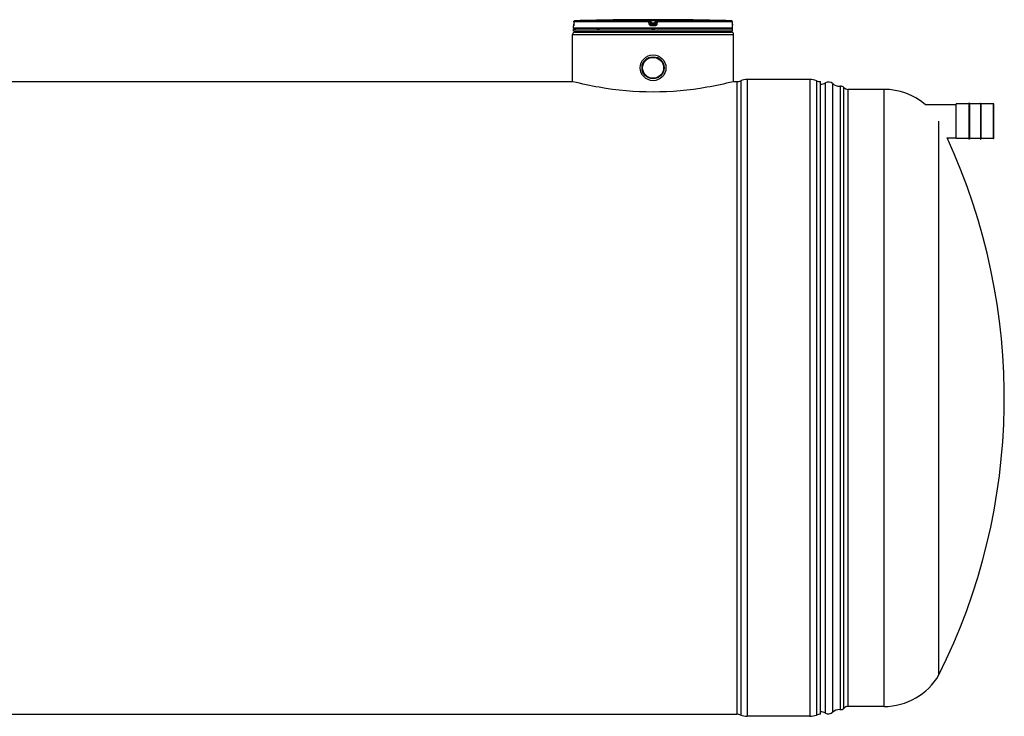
# Model space of a CAD drawing. Header units: millimetres. Extents: x 0 to 420, y 0 to 297.
# Tile 17 of 29: x 181 to 242, y 180 to 223. Entities that reach past the tile are written whole.
import ezdxf

# ---------------------------------------------------------------- set-up
doc = ezdxf.new("R2010")
doc.units = ezdxf.units.MM
doc.header["$LTSCALE"] = 23.1
doc.layers.get('0').update_dxf_attribs({"linetype": 'CONTINUOUS'})
for name, color, linetype in [('01_GLOBAL', 7, 'CONTINUOUS'), ('AXES_REF', 7, 'CONTINUOUS'), ('SURFACES', 7, 'CONTINUOUS')]:
    doc.layers.add(name, color=color, linetype=linetype)

msp = doc.modelspace()

# ---------------------------------------------------------------- linework, layer by layer
at = {"color": 7, "linetype": 'Continuous'}
for p, q in [((218.16, 223.421), (218.03, 223.419)), ((222.326, 223.419), (222.196, 223.421)), ((215.238, 222.911), (215.238, 223.043)), ((225.118, 222.846), (215.238, 222.846)), ((215.238, 222.716), (215.238, 222.846)), ((215.242, 223.08), (215.241, 223.073)), ((215.241, 223.073), (215.241, 223.068)), ((215.243, 223.104), (215.242, 223.095)), ((215.242, 223.095), (215.242, 223.087)), ((215.242, 223.087), (215.242, 223.08)), ((215.244, 223.157), (215.243, 223.145)), ((215.243, 223.145), (215.243, 223.134)), ((215.243, 223.134), (215.243, 223.123)), ((215.243, 223.123), (215.243, 223.113)), ((215.243, 223.113), (215.243, 223.104)), ((215.244, 223.304), (215.244, 223.157)), ((215.264, 222.846), (215.264, 222.849)), ((225.092, 222.846), (225.092, 222.849)), ((225.112, 223.144), (225.111, 223.304)), ((225.113, 223.131), (225.112, 223.146)), ((225.113, 223.118), (225.113, 223.133)), ((225.113, 223.107), (225.113, 223.121)), ((225.113, 223.096), (225.113, 223.109)), ((225.114, 223.089), (225.113, 223.098)), ((225.114, 223.082), (225.114, 223.091)), ((225.114, 223.076), (225.114, 223.083)), ((225.114, 223.07), (225.114, 223.077)), ((225.115, 223.062), (225.114, 223.074)), ((225.115, 223.063), (225.115, 223.068)), ((225.115, 223.06), (225.115, 223.063)), ((225.118, 222.911), (225.118, 223.043)), ((225.118, 222.716), (225.118, 222.846)), ((225.118, 222.716), (215.238, 222.716)), ((215.303, 222.651), (215.303, 222.716)), ((215.303, 222.651), (225.053, 222.651)), ((225.053, 222.651), (225.053, 222.716)), ((54.922, 219.583), (215.173, 219.583)), ((215.2, 219.576), (215.173, 219.583)), ((225.183, 219.583), (225.155, 219.576)), ((225.183, 219.583), (225.378, 219.583)), ((229.928, 219.713), (226.028, 219.713)), ((230.578, 180.271), (230.578, 219.583)), ((237.085, 218.166), (239.015, 218.166)), ((239.015, 216.047), (239.015, 218.205)), ((239.815, 218.212), (239.022, 218.212)), ((239.841, 218.238), (239.815, 218.238)), ((239.815, 218.238), (239.815, 216.015)), ((239.841, 218.238), (239.841, 216.015)), ((240.53, 218.212), (239.841, 218.212)), ((240.53, 218.238), (240.556, 218.238)), ((240.53, 218.238), (240.53, 216.015)), ((240.556, 218.238), (240.556, 216.015)), ((241.349, 218.212), (240.556, 218.212)), ((241.355, 216.047), (241.355, 218.205)), ((238.451, 216.086), (239.015, 216.086)), ((239.815, 216.041), (239.022, 216.041)), ((239.841, 216.015), (239.815, 216.015)), ((240.53, 216.041), (239.841, 216.041)), ((240.53, 216.015), (240.556, 216.015)), ((241.349, 216.041), (240.556, 216.041)), ((44.717, 180.271), (225.378, 180.271)), ((229.928, 180.141), (226.028, 180.141))]:
    msp.add_line(p, q, dxfattribs=at)
at = {"color": 9, "linetype": 'Continuous'}
for p, q in [((220.056, 223.421), (220.057, 223.355)), ((220.056, 223.421), (220.178, 223.421)), ((220.178, 223.421), (220.299, 223.421)), ((220.299, 223.421), (220.299, 223.355)), ((215.239, 223.043), (215.238, 223.043)), ((225.118, 222.911), (215.238, 222.911)), ((215.245, 223.303), (215.244, 223.304)), ((215.245, 223.303), (215.244, 223.157)), ((215.244, 223.157), (215.244, 223.157)), ((219.922, 223.303), (215.245, 223.303)), ((215.264, 222.849), (215.368, 222.849)), ((219.925, 223.368), (215.308, 223.368)), ((216.673, 222.849), (216.85, 222.849)), ((219.941, 223.157), (219.922, 223.303)), ((219.925, 223.368), (219.925, 223.419)), ((219.99, 223.311), (219.99, 223.362)), ((220.008, 223.216), (219.99, 223.362)), ((220.008, 223.165), (219.99, 223.311)), ((220.008, 223.216), (220.008, 223.165)), ((220.008, 223.216), (220.009, 223.212)), ((220.073, 223.225), (220.057, 223.355)), ((220.299, 223.355), (220.057, 223.355)), ((220.178, 223.043), (220.071, 223.043)), ((220.072, 223.159), (220.073, 223.159)), ((220.283, 223.225), (220.073, 223.225)), ((220.073, 223.225), (220.073, 223.108)), ((220.283, 223.159), (220.073, 223.159)), ((220.178, 223.108), (220.073, 223.108)), ((220.074, 222.849), (220.282, 222.849)), ((220.283, 223.108), (220.178, 223.108)), ((220.284, 223.043), (220.178, 223.043)), ((220.299, 223.355), (220.283, 223.225)), ((220.283, 223.108), (220.283, 223.225)), ((220.284, 223.159), (220.283, 223.159)), ((220.348, 223.216), (220.347, 223.212)), ((220.366, 223.362), (220.348, 223.216)), ((220.366, 223.311), (220.348, 223.165)), ((220.348, 223.165), (220.348, 223.216)), ((220.366, 223.362), (220.366, 223.311)), ((220.434, 223.303), (220.415, 223.157)), ((220.43, 223.419), (220.43, 223.368)), ((225.048, 223.368), (220.43, 223.368)), ((225.111, 223.303), (220.434, 223.303)), ((225.111, 223.303), (225.111, 223.304)), ((225.112, 223.157), (225.111, 223.303)), ((225.112, 223.157), (225.112, 223.157)), ((225.118, 223.043), (225.117, 223.043)), ((225.378, 219.583), (225.378, 180.271)), ((225.628, 219.633), (225.628, 180.221)), ((226.028, 219.713), (226.028, 180.141)), ((229.928, 219.713), (229.928, 180.141)), ((230.328, 219.633), (230.328, 180.221)), ((239.022, 216.041), (239.022, 218.212)), ((241.349, 216.041), (241.349, 218.212))]:
    msp.add_line(p, q, dxfattribs=at)
at = {"color": 7, "linetype": 'Continuous'}
for points in [[(215.241, 223.068), (215.241, 223.063), (215.241, 223.061), (215.241, 223.059), (215.241, 223.058), (215.24, 223.056), (215.24, 223.055), (215.24, 223.055), (215.24, 223.054)], [(225.115, 223.055), (225.115, 223.055), (225.116, 223.054), (225.116, 223.054), (225.116, 223.054), (225.116, 223.054), (225.115, 223.055), (225.115, 223.056), (225.115, 223.057), (225.115, 223.058), (225.115, 223.06)]]:
    msp.add_lwpolyline(points, dxfattribs=at)
for radius in [0.799, 0.686]:
    msp.add_circle((220.178, 220.441), radius, dxfattribs=at)
for centre, radius, start, end in [((220.178, 35.679), 187.752, 89.3842, 90.6158), ((215.303, 223.043), 0.065, 162.87448, 180), ((215.303, 222.911), 0.065, 180, 235.73564), ((215.309, 223.303), 0.065, 91.48637, 179.62893), ((215.281, 222.849), 0.0169, 148.62171, 180), ((220.178, 35.676), 187.755, 90.65549, 91.48637), ((220.178, 35.679), 187.752, 88.51363, 89.34452), ((225.046, 223.303), 0.065, 0.47139, 88.50968), ((225.053, 222.911), 0.065, 304.26436, 360), ((225.075, 222.849), 0.0169, 0, 31.37829), ((225.053, 223.043), 0.065, 0, 17.12565), ((225.378, 220.233), 0.65, 270, 292.61986), ((226.028, 218.673), 1.04, 90, 112.61986), ((229.928, 218.673), 1.04, 67.38014, 90), ((230.578, 220.233), 0.65, 247.38014, 270), ((239.022, 218.205), 0.0065, 90, 180), ((241.349, 218.205), 0.0065, 0, 90), ((239.022, 216.047), 0.0065, 180, 270), ((241.349, 216.047), 0.0065, 270, 360), ((225.378, 179.621), 0.65, 67.38014, 90), ((226.028, 181.181), 1.04, 247.38014, 270), ((229.928, 181.181), 1.04, 270, 292.61986), ((230.578, 179.621), 0.65, 90, 112.61986)]:
    msp.add_arc(centre, radius, start, end, dxfattribs=at)
at = {"color": 9, "linetype": 'Continuous'}
for centre, radius, start, end in [((213.024, 223.167), 2.219, 357.851, 359.72836), ((215.311, 223.3), 0.0677, 112.01648, 113.76901), ((215.311, 223.301), 0.0674, 106.67488, 112.02116), ((215.31, 223.302), 0.0662, 102.77751, 106.67429), ((215.31, 223.303), 0.0648, 99.31344, 102.77746), ((215.309, 223.306), 0.0618, 91.54035, 99.35142), ((220.734, 217.935), 5.331, 97.1207, 97.46967), ((219.622, 217.935), 5.331, 82.53033, 82.8793), ((225.046, 223.306), 0.0618, 80.77303, 88.46162), ((225.046, 223.304), 0.0643, 79.08428, 80.81472), ((225.046, 223.302), 0.0659, 73.52092, 79.07067), ((225.045, 223.301), 0.067, 71.97966, 73.5335), ((225.045, 223.301), 0.0676, 65.34706, 71.97453), ((225.045, 223.301), 0.0672, 58.80204, 65.35741), ((227.366, 223.168), 2.254, 180.28312, 182.05422)]:
    msp.add_arc(centre, radius, start, end, dxfattribs=at)
for points, knots in [([(219.925, 223.419), (219.925, 223.422), (219.946, 223.416), (219.979, 223.426), (220.026, 223.421), (220.056, 223.421)], [0, 0, 0, 0, 0.077113, 0.294292, 1, 1, 1, 1]), ([(220.299, 223.421), (220.33, 223.421), (220.376, 223.426), (220.41, 223.416), (220.43, 223.422), (220.43, 223.419)], [0, 0, 0, 0, 0.706963, 0.92344, 1, 1, 1, 1]), ([(215.242, 223.084), (215.242, 223.074), (215.237, 223.065), (215.243, 223.043), (215.239, 223.043)], [0, 0, 0, 0, 0.738699, 1, 1, 1, 1]), ([(215.239, 223.043), (215.239, 223.045), (215.239, 223.049), (215.24, 223.053), (215.24, 223.055)], [0, 0, 0, 0, 0.497733, 1, 1, 1, 1]), ([(219.922, 223.303), (219.922, 223.318), (219.927, 223.336), (219.92, 223.365), (219.925, 223.368)], [0, 0, 0, 0, 0.696676, 1, 1, 1, 1]), ([(219.922, 223.303), (219.938, 223.306), (219.952, 223.315), (219.99, 223.304), (219.99, 223.311)], [0, 0, 0, 0, 0.702669, 1, 1, 1, 1]), ([(219.941, 223.157), (219.956, 223.159), (219.976, 223.154), (220.004, 223.171), (220.008, 223.165)], [0, 0, 0, 0, 0.703022, 1, 1, 1, 1]), ([(219.99, 223.362), (219.99, 223.369), (220.027, 223.351), (220.041, 223.357), (220.057, 223.355)], [0, 0, 0, 0, 0.298562, 1, 1, 1, 1]), ([(220.041, 223.221), (220.033, 223.22), (220.026, 223.215), (220.008, 223.219), (220.008, 223.216)], [0, 0, 0, 0, 0.731988, 1, 1, 1, 1]), ([(220.073, 223.108), (220.06, 223.108), (220.029, 223.106), (220.024, 223.141), (220.03, 223.151)], [0, 0, 0, 0, 0.532206, 1, 1, 1, 1]), ([(220.071, 223.043), (220.071, 223.058), (220.076, 223.078), (220.069, 223.103), (220.073, 223.108)], [0, 0, 0, 0, 0.697837, 1, 1, 1, 1]), ([(220.284, 223.043), (220.284, 223.058), (220.28, 223.078), (220.287, 223.103), (220.283, 223.108)], [0, 0, 0, 0, 0.697838, 1, 1, 1, 1]), ([(220.299, 223.355), (220.306, 223.356), (220.321, 223.357), (220.333, 223.359), (220.355, 223.361), (220.343, 223.36), (220.34, 223.359)], [0, 0, 0, 0, 0.343864, 0.675083, 0.837575, 1, 1, 1, 1]), ([(220.348, 223.165), (220.346, 223.153), (220.346, 223.122), (220.311, 223.123), (220.303, 223.131)], [0, 0, 0, 0, 0.529841, 1, 1, 1, 1]), ([(220.348, 223.216), (220.347, 223.219), (220.33, 223.215), (220.323, 223.22), (220.315, 223.221)], [0, 0, 0, 0, 0.268012, 1, 1, 1, 1]), ([(220.415, 223.157), (220.399, 223.159), (220.38, 223.154), (220.351, 223.171), (220.348, 223.165)], [0, 0, 0, 0, 0.703022, 1, 1, 1, 1]), ([(220.434, 223.303), (220.418, 223.306), (220.403, 223.315), (220.366, 223.304), (220.366, 223.311)], [0, 0, 0, 0, 0.702669, 1, 1, 1, 1]), ([(220.434, 223.303), (220.434, 223.318), (220.428, 223.336), (220.436, 223.365), (220.43, 223.368)], [0, 0, 0, 0, 0.696676, 1, 1, 1, 1]), ([(225.117, 223.043), (225.113, 223.043), (225.119, 223.067), (225.114, 223.076), (225.114, 223.087)], [0, 0, 0, 0, 0.262414, 1, 1, 1, 1]), ([(225.117, 223.043), (225.117, 223.045), (225.117, 223.049), (225.116, 223.053), (225.116, 223.055)], [0, 0, 0, 0, 0.497732, 1, 1, 1, 1])]:
    msp.add_open_spline(points, degree=3, knots=knots, dxfattribs=at)
for points in [[(215.245, 223.303), (215.245, 223.327), (215.262, 223.353), (215.283, 223.362)], [(219.925, 223.419), (219.954, 223.419), (219.986, 223.391), (219.99, 223.362)], [(219.925, 223.368), (219.954, 223.368), (219.986, 223.34), (219.99, 223.311)], [(220.071, 223.043), (220.014, 223.043), (219.948, 223.1), (219.941, 223.157)], [(220.415, 223.157), (220.408, 223.1), (220.342, 223.043), (220.284, 223.043)], [(220.43, 223.419), (220.402, 223.419), (220.369, 223.391), (220.366, 223.362)], [(220.366, 223.311), (220.369, 223.34), (220.402, 223.368), (220.43, 223.368)], [(225.111, 223.303), (225.111, 223.324), (225.098, 223.348), (225.08, 223.358)]]:
    msp.add_open_spline(points, degree=3, dxfattribs=at)
at = {"color": 7, "linetype": 'Continuous'}
for points, knots in [([(220.009, 223.212), (220.012, 223.198), (220.02, 223.169), (220.055, 223.162), (220.066, 223.169)], [0, 0, 0, 0, 0.53554, 1, 1, 1, 1]), ([(220.347, 223.212), (220.344, 223.198), (220.335, 223.169), (220.3, 223.162), (220.29, 223.169)], [0, 0, 0, 0, 0.535553, 1, 1, 1, 1]), ([(225.155, 219.576), (224.618, 219.44), (222.978, 219.087), (220.178, 218.834), (217.377, 219.087), (215.738, 219.44), (215.2, 219.576)], [0, 0, 0, 0, 0.165504, 0.5, 0.834496, 1, 1, 1, 1])]:
    msp.add_open_spline(points, degree=3, knots=knots, dxfattribs=at)
at = {"layer": '01_GLOBAL', "color": 9, "linetype": 'Continuous'}
msp.add_line((215.173, 222.521), (225.183, 222.521), dxfattribs=at)
at = {"layer": '01_GLOBAL', "color": 7, "linetype": 'Continuous'}
for p, q in [((215.173, 219.583), (215.173, 222.521)), ((215.303, 222.651), (225.053, 222.651)), ((225.183, 219.583), (225.183, 222.521))]:
    msp.add_line(p, q, dxfattribs=at)
for centre, start, end in [((215.303, 222.521), 90, 180), ((225.053, 222.521), 0, 90)]:
    msp.add_arc(centre, 0.13, start, end, dxfattribs=at)
at = {"layer": 'AXES_REF', "color": 7, "linetype": 'Continuous'}
for radius in [0.682, 0.65]:
    msp.add_circle((220.178, 220.441), radius, dxfattribs=at)
at = {"layer": 'SURFACES', "color": 9, "linetype": 'Continuous'}
for p, q in [((230.893, 180.346), (230.893, 219.509)), ((231.341, 180.396), (231.341, 219.459)), ((232.031, 180.635), (232.031, 219.219)), ((232.309, 180.752), (232.309, 219.102)), ((234.536, 180.752), (234.536, 219.102))]:
    msp.add_line(p, q, dxfattribs=at)
at = {"layer": 'SURFACES', "color": 7, "linetype": 'Continuous'}
for p, q in [((231.777, 219.295), (231.825, 219.297)), ((231.825, 180.558), (231.825, 219.297)), ((234.536, 219.102), (232.309, 219.102)), ((237.947, 182.72), (237.947, 217.135)), ((234.536, 180.752), (232.309, 180.752)), ((231.777, 180.56), (231.825, 180.558))]:
    msp.add_line(p, q, dxfattribs=at)
for centre, radius, start, end in [((230.578, 220.077), 0.65, 270, 298.95502), ((231.081, 219.167), 0.39, 48.35991, 118.95502), ((231.773, 219.945), 0.65, 228.35272, 270.35627), ((231.845, 219.037), 0.26, 44.427, 94.43922), ((232.309, 219.492), 0.39, 224.427, 270), ((234.536, 215.163), 3.939, 49.67734, 90), ((203.557, 199.927), 38.454, 333.41789, 24.84856), ((234.536, 184.691), 3.939, 270, 329.96823), ((231.845, 180.817), 0.26, 265.56078, 315.573), ((232.309, 180.362), 0.39, 90, 135.573), ((230.578, 179.777), 0.65, 61.04498, 90), ((231.081, 180.687), 0.39, 241.04498, 311.64009), ((231.773, 179.91), 0.65, 89.64373, 131.64728)]:
    msp.add_arc(centre, radius, start, end, dxfattribs=at)

doc.saveas('drawing.dxf')
